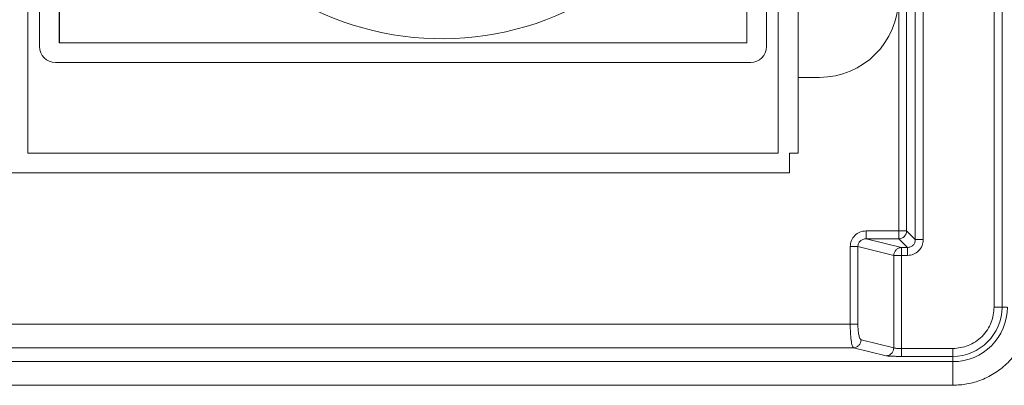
# Model space of a CAD drawing. Header units: millimetres. Extents: x 40090 to 187415, y -53271 to 40260.
# Tile 179 of 256: x 70468 to 70593, y 33585 to 33632. Entities that reach past the tile are written whole.
import ezdxf

# ---------------------------------------------------------------- set-up
doc = ezdxf.new("R2010")
doc.units = ezdxf.units.MM
doc.layers.add('AVM_projekce', color=240, linetype='Continuous')

# ---------------------------------------------------------------- blocks, each defined once
blk = doc.blocks.new('SB885ix-top')
at = {"linetype": 'Continuous', "lineweight": 15}
for p, q in [((-48.93, -99.1), (-48.93, -223.97)), ((46.27, -223.97), (46.27, -99.1)), ((48.77, -99.1), (48.77, -223.97)), ((-47.43, -116), (-47.43, -210.49)), ((44.77, -210.49), (44.77, -116)), ((-44.93, -116.5), (-44.93, -209.99)), ((42.27, -116.5), (42.27, -209.99)), ((61.55, -233.84), (61.55, -177.44)), ((62.55, -177.44), (62.55, -233.84)), ((63.65, -234.95), (63.65, -178.55)), ((64.65, -178.55), (64.65, -234.95)), ((73.65, -243.49), (73.65, -178.55)), ((74.65, -243.49), (74.65, -178.55)), ((-44.9, -209.99), (-44.9, -203.49)), ((-44.93, -209.99), (42.27, -209.99)), ((-45.43, -212.49), (42.77, -212.49)), ((51.5, -214.39), (48.77, -214.39)), ((-48.93, -223.97), (46.27, -223.97)), ((48.77, -223.97), (47.67, -223.97)), ((47.67, -223.97), (47.67, -226.47)), ((47.67, -226.47), (-51, -226.47)), ((57.41, -234.84), (57.41, -233.84)), ((57.41, -233.84), (61.55, -233.84)), ((62.55, -233.84), (63.65, -234.95)), ((55.39, -245.64), (55.39, -235.82)), ((56.37, -235.82), (60.92, -236.95)), ((56.37, -235.82), (56.37, -245.64)), ((57.41, -234.84), (61.9, -235.95)), ((61.55, -234.84), (57.41, -234.84)), ((62.65, -235.95), (61.55, -234.84)), ((61.9, -235.95), (62.65, -235.95)), ((62.65, -236.95), (62.65, -235.95)), ((60.92, -248.66), (60.92, -236.95)), ((62.65, -236.95), (61.9, -236.95)), ((61.9, -236.95), (61.9, -248.75)), ((74.65, -243.49), (73.65, -243.49)), ((75.31, -243.49), (74.65, -243.49)), ((-71.6, -245.64), (55.39, -245.64)), ((56.37, -245.64), (55.39, -245.64)), ((56.77, -247.64), (60.92, -248.66)), ((55.79, -248.64), (-71.6, -248.64)), ((55.79, -248.64), (59.94, -249.66)), ((61.9, -249.75), (61.9, -248.75)), ((61.9, -248.75), (68.4, -248.75)), ((61.9, -249.75), (68.4, -249.75)), ((68.4, -249.75), (68.4, -248.75)), ((68.4, -250.41), (68.4, -249.75)), ((68.4, -250.41), (-71.6, -250.41)), ((68.4, -253.4), (68.4, -250.41)), ((68.4, -253.4), (-71.6, -253.4))]:
    blk.add_line(p, q, dxfattribs=at)
for centre, radius, start, end in [((3.6, -171.99), 37.5, 232.1855, 296.7704), ((51.5, -204.39), 10, 270, 0), ((-45.43, -210.49), 2, 180, 270), ((42.77, -210.49), 2, 270, 0), ((61.55, -233.84), 1, 270.1754, 315.0145), ((61.94, -236.96), 1.02, 135.6802, 179.4158), ((68.4, -243.49), 6.92, 270, 0), ((68.4, -243.49), 6.25, 270, 0)]:
    blk.add_arc(centre, radius, start, end, dxfattribs=at)
for points, knots in [([(55.39, -235.82), (55.42, -235.57), (55.48, -235.05), (55.94, -234.39), (56.61, -233.93), (57.14, -233.87), (57.41, -233.84)], [0, 0, 0, 0, 0.2449191, 0.492373, 0.7443021, 1, 1, 1, 1]), ([(62.55, -233.84), (62.53, -233.84), (62.49, -233.84), (62.25, -233.84), (61.93, -233.84), (61.68, -233.84), (61.55, -233.84)], [0, 0, 0, 0, 0.2500025, 0.500005, 0.7500016, 1, 1, 1, 1]), ([(61.55, -233.84), (61.55, -233.97), (61.55, -234.22), (61.55, -234.55), (61.55, -234.78), (61.55, -234.82), (61.55, -234.84)], [0, 0, 0, 0, 0.249998, 0.499994, 0.749999, 1, 1, 1, 1]), ([(62.55, -233.84), (62.54, -233.91), (62.54, -234.04), (62.48, -234.23), (62.38, -234.4), (62.3, -234.5), (62.25, -234.55)], [0, 0, 0, 0, 0.250004, 0.500004, 0.750012, 1, 1, 1, 1]), ([(56.37, -235.82), (56.33, -235.82), (56.26, -235.82), (56.03, -235.82), (55.73, -235.82), (55.5, -235.82), (55.39, -235.82)], [0, 0, 0, 0, 0.250003, 0.499995, 0.750002, 1, 1, 1, 1]), ([(57.41, -234.84), (57.27, -234.85), (57, -234.88), (56.7, -235.07), (56.53, -235.27), (56.43, -235.45), (56.38, -235.63), (56.37, -235.76), (56.37, -235.82)], [0, 0, 0, 0, 0.262758, 0.515798, 0.639946, 0.761507, 0.881257, 1, 1, 1, 1]), ([(61.21, -236.24), (61.26, -236.2), (61.35, -236.11), (61.52, -236.02), (61.71, -235.96), (61.83, -235.95), (61.9, -235.95)], [0, 0, 0, 0, 0.250011, 0.499998, 0.750002, 1, 1, 1, 1]), ([(61.9, -235.95), (61.9, -235.97), (61.9, -236.01), (61.9, -236.24), (61.9, -236.57), (61.9, -236.82), (61.9, -236.95)], [0, 0, 0, 0, 0.24997, 0.499983, 0.749987, 1, 1, 1, 1]), ([(64.65, -234.95), (64.62, -235.21), (64.56, -235.73), (64.1, -236.39), (63.44, -236.86), (62.92, -236.92), (62.65, -236.95)], [0, 0, 0, 0, 0.249631, 0.49994, 0.750214, 1, 1, 1, 1]), ([(63.65, -234.95), (63.65, -235.02), (63.64, -235.15), (63.56, -235.4), (63.38, -235.67), (63.11, -235.85), (62.86, -235.93), (62.72, -235.94), (62.65, -235.95)], [0, 0, 0, 0, 0.1306389, 0.2576333, 0.499947, 0.7422807, 0.8693171, 1, 1, 1, 1]), ([(64.65, -234.95), (64.53, -234.95), (64.27, -234.95), (63.95, -234.95), (63.72, -234.95), (63.67, -234.95), (63.65, -234.95)], [0, 0, 0, 0, 0.25001, 0.500015, 0.750029, 1, 1, 1, 1]), ([(61.9, -236.95), (61.78, -236.95), (61.56, -236.95), (61.26, -236.95), (61.02, -236.95), (60.95, -236.95), (60.92, -236.95)], [0, 0, 0, 0, 0.25001, 0.5, 0.749993, 1, 1, 1, 1]), ([(78.31, -243.49), (78.28, -244.1), (78.21, -245.34), (77.66, -247.19), (76.75, -248.96), (75.46, -250.55), (73.87, -251.84), (72.1, -252.75), (70.25, -253.31), (69, -253.37), (68.4, -253.4)], [0, 0, 0, 0, 0.1165159, 0.2400118, 0.3686407, 0.5000004, 0.6313601, 0.7599889, 0.8834841, 1, 1, 1, 1]), ([(68.4, -248.75), (69.06, -248.68), (70.08, -248.57), (71.3, -247.91), (72.14, -247.23), (72.82, -246.39), (73.48, -245.17), (73.58, -244.15), (73.65, -243.49)], [0, 0, 0, 0, 0.239456, 0.36836, 0.5, 0.631638, 0.760544, 1, 1, 1, 1]), ([(55.39, -245.64), (55.39, -246.01), (55.41, -246.77), (55.5, -247.74), (55.63, -248.45), (55.74, -248.58), (55.79, -248.64)], [0, 0, 0, 0, 0.241774, 0.49655, 0.74752, 1, 1, 1, 1]), ([(56.37, -245.64), (56.37, -245.9), (56.38, -246.4), (56.48, -247.05), (56.61, -247.52), (56.72, -247.6), (56.77, -247.64)], [0, 0, 0, 0, 0.246209, 0.494618, 0.746141, 1, 1, 1, 1]), ([(56.77, -247.64), (56.75, -247.77), (56.72, -248.03), (56.49, -248.36), (56.17, -248.59), (55.92, -248.62), (55.79, -248.64)], [0, 0, 0, 0, 0.25, 0.500003, 0.750003, 1, 1, 1, 1]), ([(59.94, -249.66), (60.07, -249.65), (60.32, -249.61), (60.64, -249.38), (60.87, -249.05), (60.9, -248.79), (60.92, -248.66)], [0, 0, 0, 0, 0.250007, 0.500004, 0.750003, 1, 1, 1, 1]), ([(59.94, -249.66), (60.01, -249.67), (60.15, -249.7), (60.62, -249.72), (61.22, -249.74), (61.67, -249.74), (61.9, -249.75)], [0, 0, 0, 0, 0.250083, 0.500503, 0.750641, 1, 1, 1, 1]), ([(60.92, -248.66), (60.96, -248.68), (61.03, -248.7), (61.27, -248.73), (61.56, -248.74), (61.78, -248.75), (61.9, -248.75)], [0, 0, 0, 0, 0.273639, 0.501055, 0.755662, 1, 1, 1, 1])]:
    blk.add_open_spline(points, degree=3, knots=knots, dxfattribs=at)

msp = doc.modelspace()

# ---------------------------------------------------------------- block references
at = {"layer": 'AVM_projekce'}
msp.add_blockref('SB885ix-top', (70517.94, 33838.8), dxfattribs=at)

doc.saveas('drawing.dxf')
